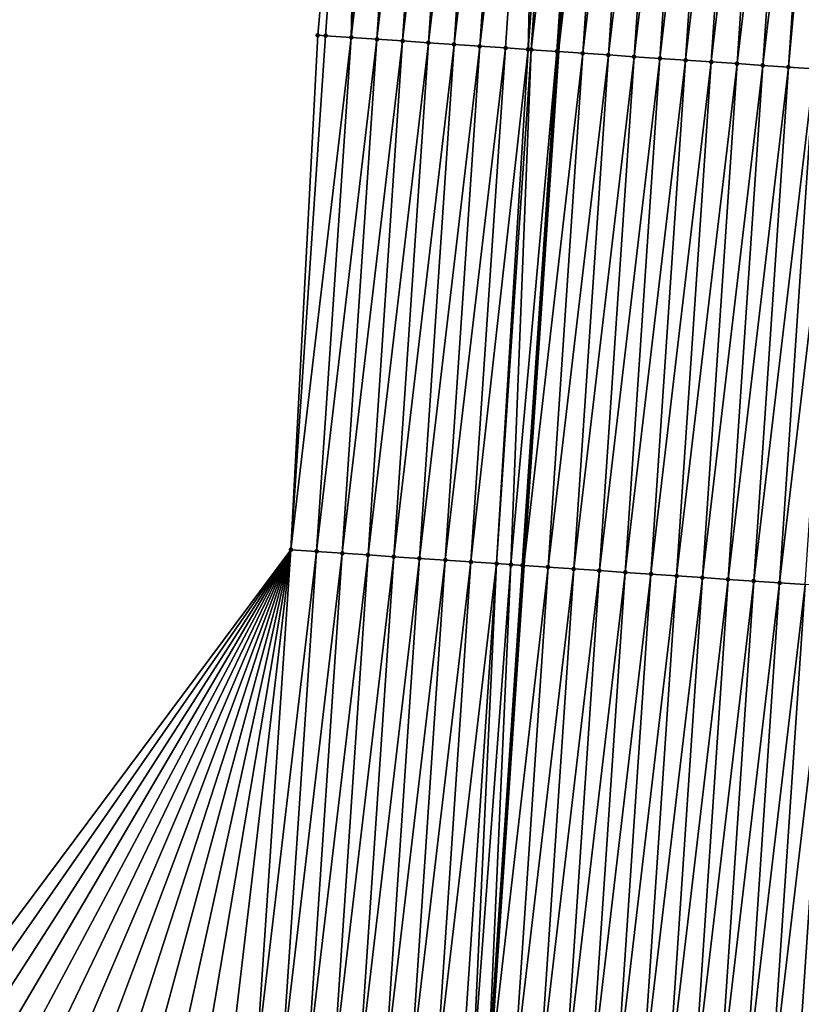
# Model space of a CAD drawing. Header units: feet. Extents: x 2017353 to 2024169, y 808050 to 818690.
# Tile 65 of 256: x 2023448 to 2023478, y 810147 to 810185. Entities that reach past the tile are written whole.
import ezdxf

# ---------------------------------------------------------------- set-up
doc = ezdxf.new("R2010")
doc.units = ezdxf.units.FT
doc.header["$MEASUREMENT"] = 0
for name, color, linetype, lineweight in [('EP_Travel Lane', 172, 'Continuous', 53), ('SB-Road Shots', 141, 'Continuous', 100), ('SB-Road X-Section', 40, 'Continuous', 13)]:
    doc.layers.add(name, color=color, linetype=linetype, lineweight=lineweight)
doc.layers.add('I-77-MM15-17_SB-Surface-BORDER', color=7, linetype='Continuous')
doc.layers.add('I-77-MM15-17_SB-Surface-TIN', color=7, linetype='Continuous')

msp = doc.modelspace()

# ---------------------------------------------------------------- linework, layer by layer
at = {"layer": 'EP_Travel Lane'}
msp.add_polyline3d([(2023464.867266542, 810131.3390372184, 280.8830919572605), (2023465.745521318, 810144.3525869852, 281.2193865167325), (2023467.091755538, 810164.3004284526, 281.7433253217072), (2023468.437942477, 810184.2475693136, 282.2914334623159), (2023469.784128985, 810204.1947037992, 282.839761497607), (2023471.130267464, 810224.141126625, 283.4126442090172)], dxfattribs=at)
at = {"layer": 'I-77-MM15-17_SB-Surface-BORDER', "color": 3, "linetype": 'Continuous', "lineweight": -3}
msp.add_polyline3d([(2023421.008551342, 809766.7630181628, 272.6877269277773), (2023422.314745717, 809786.7189344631, 272.9737736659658), (2023423.259780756, 809806.7012412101, 273.2526468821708), (2023424.488649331, 809826.6621359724, 273.5742174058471), (2023425.275215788, 809846.6550820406, 273.9018462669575), (2023426.325218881, 809866.6288330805, 274.2316794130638), (2023427.813380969, 809886.5694616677, 274.6311821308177), (2023429.246473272, 809906.5129081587, 275.0961551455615), (2023431.084482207, 809926.4277217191, 275.5164608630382), (2023432.44324551, 809946.1793574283, 275.903114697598), (2023434.025524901, 809966.1145429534, 276.2992649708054), (2023435.900279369, 809986.029462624, 276.7318033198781), (2023436.582615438, 810006.0243547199, 277.1288053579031), (2023437.20828905, 810026.0223337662, 277.5544762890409), (2023438.249836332, 810045.9926613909, 277.9823106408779), (2023438.944367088, 810065.985259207, 278.4425441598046), (2023439.75421961, 810085.9695470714, 278.9307003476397), (2023441.07825167, 810105.9196907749, 279.4197103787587), (2023442.140762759, 810125.8866035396, 279.9337155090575), (2023443.846836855, 810145.8491557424, 280.4905446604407), (2023458.055220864, 810164.9145627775, 281.5603011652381), (2023459.1012351, 810184.8822718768, 282.0965551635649), (2023460.839457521, 810204.8036040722, 282.6239386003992), (2023463.267628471, 810224.6766781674, 283.2122942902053)], dxfattribs=at)
at = {"layer": 'I-77-MM15-17_SB-Surface-TIN', "color": 128, "linetype": 'Continuous', "lineweight": -3}
for points in [[(2023459.399111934, 810184.8620096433, 282.103211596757), (2023460.839457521, 810204.8036040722, 282.6239386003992), (2023459.1012351, 810184.8822718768, 282.0965551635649)], [(2023460.396808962, 810184.7941788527, 282.1243131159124), (2023460.839457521, 810204.8036040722, 282.6239386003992), (2023459.399111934, 810184.8620096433, 282.103211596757)], [(2023460.396808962, 810184.7941788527, 282.1243131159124), (2023461.740744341, 810204.7422833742, 282.6445323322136), (2023460.839457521, 810204.8036040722, 282.6239386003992)], [(2023460.396808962, 810184.7941788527, 282.1243131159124), (2023462.738435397, 810204.6743639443, 282.6686921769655), (2023461.740744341, 810204.7422833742, 282.6445323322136)], [(2023461.394511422, 810184.7264286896, 282.142632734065), (2023462.738435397, 810204.6743639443, 282.6686921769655), (2023460.396808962, 810184.7941788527, 282.1243131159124)], [(2023461.394511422, 810184.7264286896, 282.142632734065), (2023463.736123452, 810204.6063999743, 282.6943887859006), (2023462.738435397, 810204.6743639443, 282.6686921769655)], [(2023461.394511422, 810184.7264286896, 282.142632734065), (2023462.39220568, 810184.6585567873, 282.1651527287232), (2023463.736123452, 810204.6063999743, 282.6943887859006)], [(2023462.39220568, 810184.6585567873, 282.1651527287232), (2023464.733813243, 810204.5384617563, 282.7191968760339), (2023463.736123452, 810204.6063999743, 282.6943887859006)], [(2023462.39220568, 810184.6585567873, 282.1651527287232), (2023463.389901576, 810184.5907091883, 282.1868341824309), (2023464.733813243, 810204.5384617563, 282.7191968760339)], [(2023463.389901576, 810184.5907091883, 282.1868341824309), (2023465.731508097, 810204.4705986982, 282.7414117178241), (2023464.733813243, 810204.5384617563, 282.7191968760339)], [(2023463.389901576, 810184.5907091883, 282.1868341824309), (2023464.387599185, 810184.5228870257, 282.2076379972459), (2023465.731508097, 810204.4705986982, 282.7414117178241)], [(2023464.387599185, 810184.5228870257, 282.2076379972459), (2023466.729203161, 810204.4027387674, 282.7635186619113), (2023465.731508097, 810204.4705986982, 282.7414117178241)], [(2023464.387599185, 810184.5228870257, 282.2076379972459), (2023465.385299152, 810184.455099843, 282.2272349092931), (2023466.729203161, 810204.4027387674, 282.7635186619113)], [(2023465.385299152, 810184.455099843, 282.2272349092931), (2023467.726890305, 810204.3347612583, 282.7896824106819), (2023466.729203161, 810204.4027387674, 282.7635186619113)], [(2023465.385299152, 810184.455099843, 282.2272349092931), (2023466.382997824, 810184.3872934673, 282.2474940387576), (2023467.726890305, 810204.3347612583, 282.7896824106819)], [(2023466.382997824, 810184.3872934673, 282.2474940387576), (2023467.255176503, 810184.3279239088, 282.2684285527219), (2023467.726890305, 810204.3347612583, 282.7896824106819)], [(2023467.255176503, 810184.3279239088, 282.2684285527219), (2023468.724574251, 810204.2667362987, 282.8174833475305), (2023467.726890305, 810204.3347612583, 282.7896824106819)], [(2023467.255176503, 810184.3279239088, 282.2684285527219), (2023467.380688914, 810184.319374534, 282.2716367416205), (2023468.724574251, 810204.2667362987, 282.8174833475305)], [(2023467.380688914, 810184.319374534, 282.2716367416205), (2023469.722271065, 810204.1989023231, 282.8386947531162), (2023468.724574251, 810204.2667362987, 282.8174833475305)], [(2023467.380688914, 810184.319374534, 282.2716367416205), (2023468.378389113, 810184.2515908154, 282.291114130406), (2023469.722271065, 810204.1989023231, 282.8386947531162)], [(2023468.378389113, 810184.2515908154, 282.291114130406), (2023469.784128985, 810204.1947037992, 282.839761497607), (2023469.722271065, 810204.1989023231, 282.8386947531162)], [(2023468.378389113, 810184.2515908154, 282.291114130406), (2023468.437942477, 810184.2475693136, 282.2914334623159), (2023469.784128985, 810204.1947037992, 282.839761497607)], [(2023470.7199757, 810204.131184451, 282.8559002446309), (2023469.784128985, 810204.1947037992, 282.839761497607), (2023468.437942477, 810184.2475693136, 282.2914334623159)], [(2023469.376116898, 810184.1842165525, 282.2964640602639), (2023470.7199757, 810204.131184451, 282.8559002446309), (2023468.437942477, 810184.2475693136, 282.2914334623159)], [(2023469.376116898, 810184.1842165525, 282.2964640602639), (2023471.717679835, 810204.0634591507, 282.8733620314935), (2023470.7199757, 810204.131184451, 282.8559002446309)], [(2023469.376116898, 810184.1842165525, 282.2964640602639), (2023470.3738199, 810184.1164744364, 282.3145060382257), (2023471.717679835, 810204.0634591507, 282.8733620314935)], [(2023470.3738199, 810184.1164744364, 282.3145060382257), (2023472.715381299, 810203.9956942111, 282.8921914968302), (2023471.717679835, 810204.0634591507, 282.8733620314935)], [(2023470.3738199, 810184.1164744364, 282.3145060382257), (2023471.37152276, 810184.0487302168, 282.332620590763), (2023472.715381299, 810203.9956942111, 282.8921914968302)], [(2023471.37152276, 810184.0487302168, 282.332620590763), (2023473.713078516, 810203.9278662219, 282.9131963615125), (2023472.715381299, 810203.9956942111, 282.8921914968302)], [(2023471.37152276, 810184.0487302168, 282.332620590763), (2023472.369221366, 810183.9809228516, 282.3529138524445), (2023473.713078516, 810203.9278662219, 282.9131963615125)], [(2023472.369221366, 810183.9809228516, 282.3529138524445), (2023474.710773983, 810203.8600122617, 282.9350972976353), (2023473.713078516, 810203.9278662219, 282.9131963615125)], [(2023472.369221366, 810183.9809228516, 282.3529138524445), (2023473.366917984, 810183.9130859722, 282.374225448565), (2023474.710773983, 810203.8600122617, 282.9350972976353)], [(2023473.366917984, 810183.9130859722, 282.374225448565), (2023475.708480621, 810203.7923241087, 282.951277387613), (2023474.710773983, 810203.8600122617, 282.9350972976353)], [(2023473.366917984, 810183.9130859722, 282.374225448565), (2023474.364621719, 810183.8453547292, 282.3918922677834), (2023475.708480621, 810203.7923241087, 282.951277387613)], [(2023474.364621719, 810183.8453547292, 282.3918922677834), (2023476.706184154, 810203.7245898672, 282.9690476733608), (2023475.708480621, 810203.7923241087, 282.951277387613)], [(2023474.364621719, 810183.8453547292, 282.3918922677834), (2023475.362325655, 810183.7776264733, 282.4094560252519), (2023476.706184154, 810203.7245898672, 282.9690476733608)], [(2023475.362325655, 810183.7776264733, 282.4094560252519), (2023477.703882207, 810203.6567742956, 282.9896240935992), (2023476.706184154, 810203.7245898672, 282.9690476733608)], [(2023475.362325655, 810183.7776264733, 282.4094560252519), (2023476.360024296, 810183.7098196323, 282.4297312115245), (2023477.703882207, 810203.6567742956, 282.9896240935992)], [(2023476.360024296, 810183.7098196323, 282.4297312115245), (2023478.701580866, 810203.5889677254, 283.00988993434), (2023477.703882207, 810203.6567742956, 282.9896240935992)], [(2023476.360024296, 810183.7098196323, 282.4297312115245), (2023477.357724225, 810183.6420319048, 282.4493469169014), (2023478.701580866, 810203.5889677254, 283.00988993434)], [(2023477.357724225, 810183.6420319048, 282.4493469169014), (2023479.169416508, 810203.5571618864, 283.0197479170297), (2023478.701580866, 810203.5889677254, 283.00988993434)], [(2023477.357724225, 810183.6420319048, 282.4493469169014), (2023478.355422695, 810183.5742225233, 282.4697097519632), (2023479.169416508, 810203.5571618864, 283.0197479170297)], [(2023458.055220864, 810164.9145627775, 281.5603011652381), (2023459.399111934, 810184.8620096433, 282.103211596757), (2023459.1012351, 810184.8822718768, 282.0965551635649)], [(2023458.055220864, 810164.9145627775, 281.5603011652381), (2023460.396808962, 810184.7941788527, 282.1243131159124), (2023459.399111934, 810184.8620096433, 282.103211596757)], [(2023459.052925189, 810164.8468403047, 281.5776653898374), (2023460.396808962, 810184.7941788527, 282.1243131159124), (2023458.055220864, 810164.9145627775, 281.5603011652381)], [(2023459.052925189, 810164.8468403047, 281.5776653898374), (2023461.394511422, 810184.7264286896, 282.142632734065), (2023460.396808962, 810184.7941788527, 282.1243131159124)], [(2023460.050629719, 810164.7791208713, 281.5949247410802), (2023461.394511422, 810184.7264286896, 282.142632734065), (2023459.052925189, 810164.8468403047, 281.5776653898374)], [(2023460.050629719, 810164.7791208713, 281.5949247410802), (2023462.39220568, 810184.6585567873, 282.1651527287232), (2023461.394511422, 810184.7264286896, 282.142632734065)], [(2023460.050629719, 810164.7791208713, 281.5949247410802), (2023461.048326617, 810164.7112881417, 281.616093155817), (2023462.39220568, 810184.6585567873, 282.1651527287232)], [(2023461.048326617, 810164.7112881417, 281.616093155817), (2023463.389901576, 810184.5907091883, 282.1868341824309), (2023462.39220568, 810184.6585567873, 282.1651527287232)], [(2023461.048326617, 810164.7112881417, 281.616093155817), (2023462.046026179, 810164.6434949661, 281.6358968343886), (2023463.389901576, 810184.5907091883, 282.1868341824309)], [(2023462.046026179, 810164.6434949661, 281.6358968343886), (2023464.387599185, 810184.5228870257, 282.2076379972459), (2023463.389901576, 810184.5907091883, 282.1868341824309)], [(2023462.046026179, 810164.6434949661, 281.6358968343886), (2023463.043734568, 810164.5758328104, 281.6511799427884), (2023464.387599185, 810184.5228870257, 282.2076379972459)], [(2023463.043734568, 810164.5758328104, 281.6511799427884), (2023465.385299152, 810184.455099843, 282.2272349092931), (2023464.387599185, 810184.5228870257, 282.2076379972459)], [(2023463.043734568, 810164.5758328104, 281.6511799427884), (2023464.041425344, 810164.507909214, 281.6754835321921), (2023465.385299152, 810184.455099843, 282.2272349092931)], [(2023464.041425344, 810164.507909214, 281.6754835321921), (2023466.382997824, 810184.3872934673, 282.2474940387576), (2023465.385299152, 810184.455099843, 282.2272349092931)], [(2023464.041425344, 810164.507909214, 281.6754835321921), (2023465.03912774, 810164.4401581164, 281.6938353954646), (2023466.382997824, 810184.3872934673, 282.2474940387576)], [(2023465.03912774, 810164.4401581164, 281.6938353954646), (2023467.255176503, 810184.3279239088, 282.2684285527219), (2023466.382997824, 810184.3872934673, 282.2474940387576)], [(2023465.03912774, 810164.4401581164, 281.6938353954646), (2023466.036826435, 810164.3723520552, 281.7140836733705), (2023467.255176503, 810184.3279239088, 282.2684285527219)], [(2023466.036826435, 810164.3723520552, 281.7140836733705), (2023467.380688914, 810184.319374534, 282.2716367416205), (2023467.255176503, 810184.3279239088, 282.2684285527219)], [(2023466.036826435, 810164.3723520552, 281.7140836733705), (2023466.588572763, 810164.3346096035, 281.7336761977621), (2023467.380688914, 810184.319374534, 282.2716367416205)], [(2023466.588572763, 810164.3346096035, 281.7336761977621), (2023468.378389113, 810184.2515908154, 282.291114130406), (2023467.380688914, 810184.319374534, 282.2716367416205)], [(2023466.588572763, 810164.3346096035, 281.7336761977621), (2023467.034508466, 810164.3042986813, 281.7428649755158), (2023468.378389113, 810184.2515908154, 282.291114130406)], [(2023467.034508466, 810164.3042986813, 281.7428649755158), (2023468.437942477, 810184.2475693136, 282.2914334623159), (2023468.378389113, 810184.2515908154, 282.291114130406)], [(2023467.034508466, 810164.3042986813, 281.7428649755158), (2023467.091755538, 810164.3004284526, 281.7433253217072), (2023468.437942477, 810184.2475693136, 282.2914334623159)], [(2023469.376116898, 810184.1842165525, 282.2964640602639), (2023468.437942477, 810184.2475693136, 282.2914334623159), (2023467.091755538, 810164.3004284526, 281.7433253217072)], [(2023468.032231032, 810164.2368469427, 281.7508880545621), (2023469.376116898, 810184.1842165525, 282.2964640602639), (2023467.091755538, 810164.3004284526, 281.7433253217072)], [(2023468.032231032, 810164.2368469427, 281.7508880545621), (2023470.3738199, 810184.1164744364, 282.3145060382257), (2023469.376116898, 810184.1842165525, 282.2964640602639)], [(2023468.032231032, 810164.2368469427, 281.7508880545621), (2023469.029928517, 810164.1690229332, 281.7717555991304), (2023470.3738199, 810184.1164744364, 282.3145060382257)], [(2023469.029928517, 810164.1690229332, 281.7717555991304), (2023471.37152276, 810184.0487302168, 282.332620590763), (2023470.3738199, 810184.1164744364, 282.3145060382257)], [(2023469.029928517, 810164.1690229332, 281.7717555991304), (2023470.027630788, 810164.1012699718, 281.7901717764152), (2023471.37152276, 810184.0487302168, 282.332620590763)], [(2023470.027630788, 810164.1012699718, 281.7901717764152), (2023472.369221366, 810183.9809228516, 282.3529138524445), (2023471.37152276, 810184.0487302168, 282.332620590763)], [(2023470.027630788, 810164.1012699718, 281.7901717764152), (2023471.025332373, 810164.0335068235, 281.8089394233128), (2023472.369221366, 810183.9809228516, 282.3529138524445)], [(2023471.025332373, 810164.0335068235, 281.8089394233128), (2023473.366917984, 810183.9130859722, 282.374225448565), (2023472.369221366, 810183.9809228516, 282.3529138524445)], [(2023471.025332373, 810164.0335068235, 281.8089394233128), (2023472.023026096, 810163.9656269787, 281.8317334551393), (2023473.366917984, 810183.9130859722, 282.374225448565)], [(2023472.023026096, 810163.9656269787, 281.8317334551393), (2023474.364621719, 810183.8453547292, 282.3918922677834), (2023473.366917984, 810183.9130859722, 282.374225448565)], [(2023472.023026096, 810163.9656269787, 281.8317334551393), (2023473.020733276, 810163.8979468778, 281.8476357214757), (2023474.364621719, 810183.8453547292, 282.3918922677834)], [(2023473.020733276, 810163.8979468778, 281.8476357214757), (2023475.362325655, 810183.7776264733, 282.4094560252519), (2023474.364621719, 810183.8453547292, 282.3918922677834)], [(2023473.020733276, 810163.8979468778, 281.8476357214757), (2023474.018444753, 810163.8303305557, 281.8613374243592), (2023475.362325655, 810183.7776264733, 282.4094560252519)], [(2023474.018444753, 810163.8303305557, 281.8613374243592), (2023476.360024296, 810183.7098196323, 282.4297312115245), (2023475.362325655, 810183.7776264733, 282.4094560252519)], [(2023474.018444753, 810163.8303305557, 281.8613374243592), (2023475.016148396, 810163.7625979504, 281.8790512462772), (2023476.360024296, 810183.7098196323, 282.4297312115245)], [(2023475.016148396, 810163.7625979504, 281.8790512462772), (2023477.357724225, 810183.6420319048, 282.4493469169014), (2023476.360024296, 810183.7098196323, 282.4297312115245)], [(2023475.016148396, 810163.7625979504, 281.8790512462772), (2023476.013852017, 810163.694865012, 281.8967765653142), (2023477.357724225, 810183.6420319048, 282.4493469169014)], [(2023476.013852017, 810163.694865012, 281.8967765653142), (2023478.355422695, 810183.5742225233, 282.4697097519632), (2023477.357724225, 810183.6420319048, 282.4493469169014)], [(2023476.013852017, 810163.694865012, 281.8967765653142), (2023477.011548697, 810163.6270290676, 281.9180559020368), (2023478.355422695, 810183.5742225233, 282.4697097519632)], [(2023477.011548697, 810163.6270290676, 281.9180559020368), (2023479.353131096, 810183.5065605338, 282.4849871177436), (2023478.355422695, 810183.5742225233, 282.4697097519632)], [(2023477.011548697, 810163.6270290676, 281.9180559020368), (2023478.009255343, 810163.5593410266, 281.9342321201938), (2023479.353131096, 810183.5065605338, 282.4849871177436)], [(2023444.739446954, 810145.7882322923, 280.5175724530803), (2023458.055220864, 810164.9145627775, 281.5603011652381), (2023443.846836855, 810145.8491557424, 280.4905446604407)], [(2023445.737119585, 810145.7200393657, 280.5511690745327), (2023458.055220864, 810164.9145627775, 281.5603011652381), (2023444.739446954, 810145.7882322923, 280.5175724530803)], [(2023446.734797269, 810145.651921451, 280.5821775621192), (2023458.055220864, 810164.9145627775, 281.5603011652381), (2023445.737119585, 810145.7200393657, 280.5511690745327)], [(2023446.734797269, 810145.651921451, 280.5821775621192), (2023447.732445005, 810145.5833590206, 280.6285231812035), (2023458.055220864, 810164.9145627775, 281.5603011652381)], [(2023447.732445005, 810145.5833590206, 280.6285231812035), (2023448.730090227, 810145.5147592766, 280.6761562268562), (2023458.055220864, 810164.9145627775, 281.5603011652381)], [(2023448.730090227, 810145.5147592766, 280.6761562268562), (2023449.727723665, 810145.4459846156, 280.7298244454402), (2023458.055220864, 810164.9145627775, 281.5603011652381)], [(2023449.727723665, 810145.4459846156, 280.7298244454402), (2023450.725376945, 810145.3775044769, 280.773330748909), (2023458.055220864, 810164.9145627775, 281.5603011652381)], [(2023450.725376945, 810145.3775044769, 280.773330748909), (2023451.723039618, 810145.3091637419, 280.8120272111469), (2023458.055220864, 810164.9145627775, 281.5603011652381)], [(2023451.723039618, 810145.3091637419, 280.8120272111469), (2023452.720678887, 810145.2404756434, 280.8627087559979), (2023458.055220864, 810164.9145627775, 281.5603011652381)], [(2023452.720678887, 810145.2404756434, 280.8627087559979), (2023453.718346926, 810145.1722145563, 280.8986571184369), (2023458.055220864, 810164.9145627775, 281.5603011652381)], [(2023453.718346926, 810145.1722145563, 280.8986571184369), (2023454.716012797, 810145.1039213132, 280.9357149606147), (2023458.055220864, 810164.9145627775, 281.5603011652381)], [(2023454.716012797, 810145.1039213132, 280.9357149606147), (2023455.713692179, 810145.0358286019, 280.965853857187), (2023458.055220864, 810164.9145627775, 281.5603011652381)], [(2023455.713692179, 810145.0358286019, 280.965853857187), (2023456.711382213, 810144.9678939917, 280.9905377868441), (2023458.055220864, 810164.9145627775, 281.5603011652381)], [(2023456.711382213, 810144.9678939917, 280.9905377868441), (2023459.052925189, 810164.8468403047, 281.5776653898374), (2023458.055220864, 810164.9145627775, 281.5603011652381)], [(2023456.711382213, 810144.9678939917, 280.9905377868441), (2023457.709074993, 810144.9000001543, 281.0138149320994), (2023459.052925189, 810164.8468403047, 281.5776653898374)], [(2023457.709074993, 810144.9000001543, 281.0138149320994), (2023460.050629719, 810164.7791208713, 281.5949247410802), (2023459.052925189, 810164.8468403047, 281.5776653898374)], [(2023457.709074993, 810144.9000001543, 281.0138149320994), (2023458.706765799, 810144.8320770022, 281.0381035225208), (2023460.050629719, 810164.7791208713, 281.5949247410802)], [(2023458.706765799, 810144.8320770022, 281.0381035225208), (2023461.048326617, 810164.7112881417, 281.616093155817), (2023460.050629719, 810164.7791208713, 281.5949247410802)], [(2023458.706765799, 810144.8320770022, 281.0381035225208), (2023459.704459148, 810144.7641916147, 281.0610891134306), (2023461.048326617, 810164.7112881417, 281.616093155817)], [(2023459.704459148, 810144.7641916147, 281.0610891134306), (2023462.046026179, 810164.6434949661, 281.6358968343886), (2023461.048326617, 810164.7112881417, 281.616093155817)], [(2023459.704459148, 810144.7641916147, 281.0610891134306), (2023460.702150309, 810144.6962737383, 281.0851956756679), (2023462.046026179, 810164.6434949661, 281.6358968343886)], [(2023460.702150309, 810144.6962737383, 281.0851956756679), (2023463.043734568, 810164.5758328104, 281.6511799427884), (2023462.046026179, 810164.6434949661, 281.6358968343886)], [(2023460.702150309, 810144.6962737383, 281.0851956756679), (2023461.699840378, 810144.6283396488, 281.1098616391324), (2023463.043734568, 810164.5758328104, 281.6511799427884)], [(2023461.699840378, 810144.6283396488, 281.1098616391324), (2023464.041425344, 810164.507909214, 281.6754835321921), (2023463.043734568, 810164.5758328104, 281.6511799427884)], [(2023461.699840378, 810144.6283396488, 281.1098616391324), (2023462.697524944, 810144.5603238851, 281.1373456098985), (2023464.041425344, 810164.507909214, 281.6754835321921)], [(2023462.697524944, 810144.5603238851, 281.1373456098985), (2023465.03912774, 810164.4401581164, 281.6938353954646), (2023464.041425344, 810164.507909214, 281.6754835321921)], [(2023462.697524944, 810144.5603238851, 281.1373456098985), (2023463.69521674, 810144.4924154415, 281.1611267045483), (2023465.03912774, 810164.4401581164, 281.6938353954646)], [(2023463.69521674, 810144.4924154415, 281.1611267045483), (2023466.036826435, 810164.3723520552, 281.7140836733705), (2023465.03912774, 810164.4401581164, 281.6938353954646)], [(2023463.69521674, 810144.4924154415, 281.1611267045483), (2023464.692914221, 810144.4245913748, 281.1819965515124), (2023466.036826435, 810164.3723520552, 281.7140836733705)], [(2023464.692914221, 810144.4245913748, 281.1819965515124), (2023465.101741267, 810144.3965135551, 281.2003550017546), (2023466.036826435, 810164.3723520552, 281.7140836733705)], [(2023465.101741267, 810144.3965135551, 281.2003550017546), (2023466.588572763, 810164.3346096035, 281.7336761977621), (2023466.036826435, 810164.3723520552, 281.7140836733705)], [(2023465.101741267, 810144.3965135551, 281.2003550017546), (2023465.690580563, 810144.356305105, 281.2188137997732), (2023466.588572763, 810164.3346096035, 281.7336761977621)], [(2023465.690580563, 810144.356305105, 281.2188137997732), (2023467.034508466, 810164.3042986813, 281.7428649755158), (2023466.588572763, 810164.3346096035, 281.7336761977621)], [(2023465.690580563, 810144.356305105, 281.2188137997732), (2023467.091755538, 810164.3004284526, 281.7433253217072), (2023467.034508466, 810164.3042986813, 281.7428649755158)], [(2023465.690580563, 810144.356305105, 281.2188137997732), (2023465.745521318, 810144.3525869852, 281.2193865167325), (2023467.091755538, 810164.3004284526, 281.7433253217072)], [(2023468.032231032, 810164.2368469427, 281.7508880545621), (2023467.091755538, 810164.3004284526, 281.7433253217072), (2023465.745521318, 810144.3525869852, 281.2193865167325)], [(2023466.688298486, 810144.2887844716, 281.2292142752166), (2023468.032231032, 810164.2368469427, 281.7508880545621), (2023465.745521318, 810144.3525869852, 281.2193865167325)], [(2023466.688298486, 810144.2887844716, 281.2292142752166), (2023469.029928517, 810164.1690229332, 281.7717555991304), (2023468.032231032, 810164.2368469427, 281.7508880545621)], [(2023466.688298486, 810144.2887844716, 281.2292142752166), (2023467.685996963, 810144.220975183, 281.2495742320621), (2023469.029928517, 810164.1690229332, 281.7717555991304)], [(2023467.685996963, 810144.220975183, 281.2495742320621), (2023470.027630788, 810164.1012699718, 281.7901717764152), (2023469.029928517, 810164.1690229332, 281.7717555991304)], [(2023467.685996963, 810144.220975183, 281.2495742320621), (2023468.683705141, 810144.1533098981, 281.2649656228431), (2023470.027630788, 810164.1012699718, 281.7901717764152)], [(2023468.683705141, 810144.1533098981, 281.2649656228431), (2023471.025332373, 810164.0335068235, 281.8089394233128), (2023470.027630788, 810164.1012699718, 281.7901717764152)], [(2023468.683705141, 810144.1533098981, 281.2649656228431), (2023469.681410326, 810144.0856001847, 281.2818899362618), (2023471.025332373, 810164.0335068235, 281.8089394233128)], [(2023469.681410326, 810144.0856001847, 281.2818899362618), (2023472.023026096, 810163.9656269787, 281.8317334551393), (2023471.025332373, 810164.0335068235, 281.8089394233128)], [(2023469.681410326, 810144.0856001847, 281.2818899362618), (2023470.679113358, 810144.0178585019, 281.2999172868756), (2023472.023026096, 810163.9656269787, 281.8317334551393)], [(2023470.679113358, 810144.0178585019, 281.2999172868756), (2023473.020733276, 810163.8979468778, 281.8476357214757), (2023472.023026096, 810163.9656269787, 281.8317334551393)], [(2023470.679113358, 810144.0178585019, 281.2999172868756), (2023471.676820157, 810143.9501727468, 281.3160149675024), (2023473.020733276, 810163.8979468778, 281.8476357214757)], [(2023471.676820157, 810143.9501727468, 281.3160149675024), (2023474.018444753, 810163.8303305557, 281.8613374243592), (2023473.020733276, 810163.8979468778, 281.8476357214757)], [(2023471.676820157, 810143.9501727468, 281.3160149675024), (2023472.674531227, 810143.8825503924, 281.3299251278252), (2023474.018444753, 810163.8303305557, 281.8613374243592)], [(2023472.674531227, 810143.8825503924, 281.3299251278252), (2023475.016148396, 810163.7625979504, 281.8790512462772), (2023474.018444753, 810163.8303305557, 281.8613374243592)], [(2023472.674531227, 810143.8825503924, 281.3299251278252), (2023473.672237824, 810143.8148616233, 281.3461267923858), (2023475.016148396, 810163.7625979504, 281.8790512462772)], [(2023473.672237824, 810143.8148616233, 281.3461267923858), (2023476.013852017, 810163.694865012, 281.8967765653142), (2023475.016148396, 810163.7625979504, 281.8790512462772)], [(2023473.672237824, 810143.8148616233, 281.3461267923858), (2023474.66993927, 810143.7470964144, 281.364965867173), (2023476.013852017, 810163.694865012, 281.8967765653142)], [(2023474.66993927, 810143.7470964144, 281.364965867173), (2023477.011548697, 810163.6270290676, 281.9180559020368), (2023476.013852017, 810163.694865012, 281.8967765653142)], [(2023474.66993927, 810143.7470964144, 281.364965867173), (2023475.667633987, 810143.6792313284, 281.3872510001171), (2023477.011548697, 810163.6270290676, 281.9180559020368)], [(2023475.667633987, 810143.6792313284, 281.3872510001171), (2023478.009255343, 810163.5593410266, 281.9342321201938), (2023477.011548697, 810163.6270290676, 281.9180559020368)], [(2023475.667633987, 810143.6792313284, 281.3872510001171), (2023476.665342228, 810143.6115669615, 281.4026107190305), (2023478.009255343, 810163.5593410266, 281.9342321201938)], [(2023476.665342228, 810143.6115669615, 281.4026107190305), (2023479.006953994, 810163.4915343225, 281.9545025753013), (2023478.009255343, 810163.5593410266, 281.9342321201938)], [(2023476.665342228, 810143.6115669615, 281.4026107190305), (2023477.663032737, 810143.5436394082, 281.4270511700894), (2023479.006953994, 810163.4915343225, 281.9545025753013)], [(2023478.342955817, 810143.4972422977, 281.4473029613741), (2023479.006953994, 810163.4915343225, 281.9545025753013), (2023477.663032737, 810143.5436394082, 281.4270511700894)]]:
    msp.add_3dface(points, dxfattribs=at)
at = {"layer": 'SB-Road Shots', "lineweight": 100}
for p in [(2023459.1012351, 810184.8822718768, 282.0965551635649), (2023459.399111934, 810184.8620096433, 282.103211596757), (2023460.396808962, 810184.7941788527, 282.1243131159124), (2023461.394511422, 810184.7264286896, 282.142632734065), (2023462.39220568, 810184.6585567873, 282.1651527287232), (2023463.389901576, 810184.5907091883, 282.1868341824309), (2023464.387599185, 810184.5228870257, 282.2076379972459), (2023465.385299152, 810184.455099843, 282.2272349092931), (2023466.382997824, 810184.3872934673, 282.2474940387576), (2023467.255176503, 810184.3279239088, 282.2684285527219), (2023467.380688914, 810184.319374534, 282.2716367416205), (2023468.378389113, 810184.2515908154, 282.291114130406), (2023469.376116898, 810184.1842165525, 282.2964640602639), (2023470.3738199, 810184.1164744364, 282.3145060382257), (2023471.37152276, 810184.0487302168, 282.332620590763), (2023472.369221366, 810183.9809228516, 282.3529138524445), (2023473.366917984, 810183.9130859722, 282.374225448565), (2023474.364621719, 810183.8453547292, 282.3918922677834), (2023475.362325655, 810183.7776264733, 282.4094560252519), (2023476.360024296, 810183.7098196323, 282.4297312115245), (2023477.357724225, 810183.6420319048, 282.4493469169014), (2023458.055220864, 810164.9145627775, 281.5603011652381), (2023459.052925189, 810164.8468403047, 281.5776653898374), (2023460.050629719, 810164.7791208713, 281.5949247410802), (2023461.048326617, 810164.7112881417, 281.616093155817), (2023462.046026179, 810164.6434949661, 281.6358968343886), (2023463.043734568, 810164.5758328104, 281.6511799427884), (2023464.041425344, 810164.507909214, 281.6754835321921), (2023465.03912774, 810164.4401581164, 281.6938353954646), (2023466.036826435, 810164.3723520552, 281.7140836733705), (2023466.588572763, 810164.3346096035, 281.7336761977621), (2023467.034508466, 810164.3042986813, 281.7428649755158), (2023468.032231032, 810164.2368469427, 281.7508880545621), (2023469.029928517, 810164.1690229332, 281.7717555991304), (2023470.027630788, 810164.1012699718, 281.7901717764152), (2023471.025332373, 810164.0335068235, 281.8089394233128), (2023472.023026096, 810163.9656269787, 281.8317334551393), (2023473.020733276, 810163.8979468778, 281.8476357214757), (2023474.018444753, 810163.8303305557, 281.8613374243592), (2023475.016148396, 810163.7625979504, 281.8790512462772), (2023476.013852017, 810163.694865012, 281.8967765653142), (2023477.011548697, 810163.6270290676, 281.9180559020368)]:
    msp.add_point(p, dxfattribs=at)
at = {"layer": 'SB-Road X-Section', "extrusion": (0.06719086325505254, 0.9973175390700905, 0.02903642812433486), "elevation": 943977.7478288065, "flags": 128}
msp.add_lwpolyline([(-1964461.819024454, -27138.80558938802), (-1964460.819024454, -27138.75419869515), (-1964459.819024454, -27138.7089394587), (-1964458.819024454, -27138.65913748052), (-1964457.819024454, -27138.62072378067), (-1964456.819024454, -27138.57595868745), (-1964455.819024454, -27138.51756588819), (-1964455.256459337, -27138.51045023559), (-1964455.150173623, -27138.51079413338), (-1964454.819024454, -27138.51594390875), (-1964453.819024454, -27138.5360468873), (-1964452.819024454, -27138.55259838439), (-1964451.819024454, -27138.56816221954), (-1964450.819024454, -27138.58178262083), (-1964449.819024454, -27138.5948764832), (-1964448.819024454, -27138.61158619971), (-1964447.819024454, -27138.62811482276), (-1964446.819024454, -27138.64420962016), (-1964445.819024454, -27138.65944507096), (-1964444.819024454, -27138.67922247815), (-1964443.819024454, -27138.68733412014), (-1964442.819024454, -27138.69996220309), (-1964441.819024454, -27138.71524601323), (-1964440.819024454, -27138.73561743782), (-1964439.819024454, -27138.75524141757), (-1964438.819024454, -27138.7755251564), (-1964437.819024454, -27138.79309632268), (-1964436.819024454, -27138.81077059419), (-1964435.819024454, -27138.83209118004), (-1964434.819024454, -27138.85239300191), (-1964433.819024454, -27138.87051519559), (-1964432.819024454, -27138.88856478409), (-1964431.819024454, -27138.89391697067), (-1964430.819024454, -27138.91340257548), (-1964430.693221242, -27138.91661211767), (-1964429.819024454, -27138.93755546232), (-1964428.819024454, -27138.95782313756), (-1964427.819024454, -27138.97742831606), (-1964426.819024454, -27138.99824090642), (-1964425.819024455, -27139.01993150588), (-1964424.819024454, -27139.04246100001), (-1964423.819024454, -27139.06078834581), (-1964422.819024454, -27139.08189876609), (-1964422.520459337, -27139.08855800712)], dxfattribs=at)
at = {"layer": 'SB-Road X-Section', "extrusion": (0.06719086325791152, 0.9973175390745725, 0.02903642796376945), "elevation": 943957.7478381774, "flags": 128}
msp.add_lwpolyline([(-1964461.819022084, -27138.81109466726), (-1964460.819022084, -27138.75583588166), (-1964459.819022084, -27138.70428557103), (-1964458.819022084, -27138.65220143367), (-1964457.819022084, -27138.6105561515), (-1964456.819022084, -27138.56395776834), (-1964455.819022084, -27138.514025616), (-1964455.084152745, -27138.50427148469), (-1964455.055676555, -27138.50436484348), (-1964454.819022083, -27138.50849127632), (-1964453.819022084, -27138.52648628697), (-1964452.819022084, -27138.53943046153), (-1964451.819022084, -27138.55029225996), (-1964450.819022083, -27138.55942208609), (-1964449.819022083, -27138.56940512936), (-1964448.819022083, -27138.57844719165), (-1964447.819022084, -27138.58981109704), (-1964446.819022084, -27138.60019183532), (-1964445.819022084, -27138.6104696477), (-1964444.819022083, -27138.62461629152), (-1964443.819022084, -27138.64954550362), (-1964442.819022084, -27138.66982450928), (-1964441.819022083, -27138.68600755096), (-1964440.819022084, -27138.70729586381), (-1964439.819022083, -27138.72502865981), (-1964438.819022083, -27138.74274995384), (-1964437.819022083, -27138.75645743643), (-1964436.819022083, -27138.77236641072), (-1964435.819022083, -27138.79517005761), (-1964434.819022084, -27138.81394562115), (-1964433.819022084, -27138.83236956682), (-1964432.819022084, -27138.85324591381), (-1964431.819022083, -27138.86127237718), (-1964431.372057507, -27138.87046503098), (-1964430.819022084, -27138.89006581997), (-1964429.819022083, -27138.91032263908), (-1964428.819022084, -27138.9286822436), (-1964427.819022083, -27138.95299608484), (-1964426.819022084, -27138.96828564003), (-1964425.819022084, -27138.98809767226), (-1964424.819022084, -27139.00927501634), (-1964423.819022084, -27139.02654164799), (-1964422.819022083, -27139.04391319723)], dxfattribs=at)

doc.saveas('drawing.dxf')
